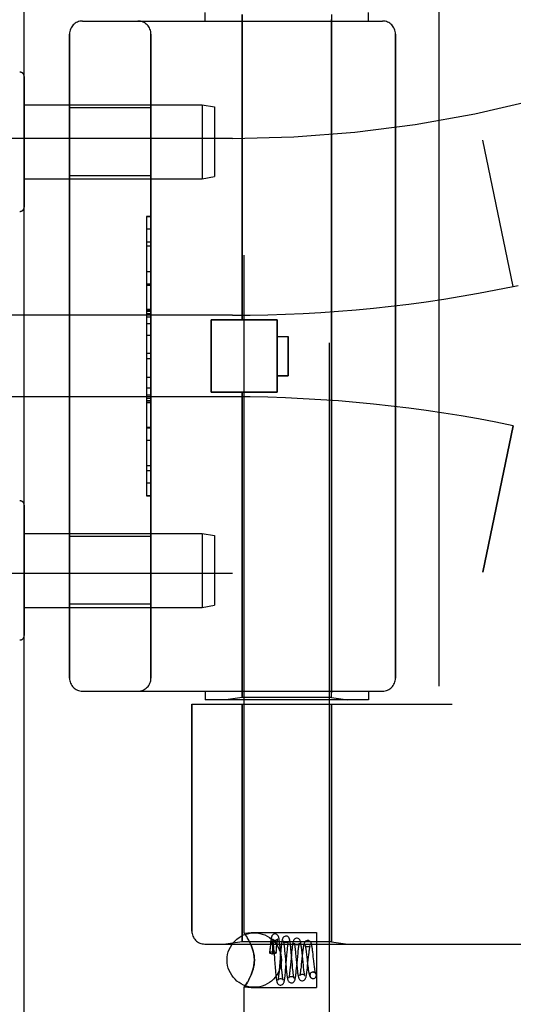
# Model space of a CAD drawing. Header units: inches. Extents: x 0 to 283, y 0 to 183.
# Tile 251 of 256: x 148.49 to 149.63, y 77.21 to 79.47. Entities that reach past the tile are written whole.
import ezdxf

# ---------------------------------------------------------------- set-up
doc = ezdxf.new("R2010")
doc.units = ezdxf.units.IN
doc.header["$LTSCALE"] = 15.583333
doc.header["$MEASUREMENT"] = 0
doc.linetypes.add('HIDDEN', pattern=[0.2, 0.1, -0.1])
doc.layers.get('0').update_dxf_attribs({"linetype": 'CONTINUOUS'})
doc.layers.add('LEFTHAND_DOOR_ASSEMBLY', color=7, linetype='CONTINUOUS')
doc.layers.add('RIGHTHAND_DOOR_ASSEMBLY', color=7, linetype='CONTINUOUS')

msp = doc.modelspace()

# ---------------------------------------------------------------- linework, layer by layer
at = {"color": 3, "linetype": 'Continuous'}
msp.add_line((148.5004, 53.176), (148.5004, 124.968), dxfattribs=at)
at = {"layer": 'LEFTHAND_DOOR_ASSEMBLY', "color": 8, "linetype": 'HIDDEN'}
for p, q in [((149.4544, 79.497), (149.4544, 77.897)), ((148.9169, 79.467), (148.9169, 79.487)), ((149.0014, 78.78), (149.0014, 79.4817)), ((149.2074, 77.9123), (149.2074, 79.4817)), ((149.2919, 79.467), (149.2919, 79.487)), ((148.6344, 79.467), (149.3244, 79.467)), ((148.6044, 79.437), (148.6044, 77.957)), ((148.7919, 77.957), (148.7919, 79.437)), ((149.3544, 79.437), (149.3544, 77.957)), ((148.7919, 79.2675), (148.6044, 79.2675)), ((148.9794, 79.197), (147.5614, 79.197)), ((149.6254, 78.857), (149.5556, 79.1936)), ((148.7919, 79.1115), (148.6044, 79.1115)), ((148.7819, 79.0179), (148.7919, 79.0179)), ((148.7819, 79.0179), (148.7819, 78.376)), ((148.7919, 79.0177), (148.7819, 79.0177)), ((148.7819, 78.9596), (148.7919, 78.9596)), ((148.7919, 78.9494), (148.7819, 78.9494)), ((148.7919, 78.8906), (148.7819, 78.8906)), ((148.7819, 78.8603), (148.7919, 78.8603)), ((149.6254, 78.857), (149.6369, 78.8594)), ((148.7819, 78.8038), (148.7919, 78.8038)), ((148.7819, 78.8036), (148.7919, 78.8036)), ((148.7919, 78.8033), (148.7819, 78.8033)), ((148.9794, 78.7907), (148.0118, 78.7907)), ((148.9304, 78.78), (149.0824, 78.78)), ((148.9304, 78.614), (148.9304, 78.78)), ((149.0824, 78.614), (149.0824, 78.78)), ((148.7819, 78.7454), (148.7919, 78.7454)), ((149.0824, 78.742), (149.1074, 78.742)), ((149.1074, 78.742), (149.1074, 78.652)), ((148.7919, 78.7033), (148.7819, 78.7033)), ((149.1074, 78.652), (149.0824, 78.652)), ((148.7919, 78.6231), (148.7819, 78.6231)), ((148.9304, 78.614), (149.0824, 78.614)), ((149.0014, 77.9123), (149.0014, 78.614)), ((148.9794, 78.6032), (148.0118, 78.6032)), ((148.7919, 78.6075), (148.7819, 78.6075)), ((148.7919, 78.5999), (148.7819, 78.5999)), ((148.7919, 78.5945), (148.7819, 78.5945)), ((148.7919, 78.5897), (148.7819, 78.5897)), ((148.7919, 78.5313), (148.7819, 78.5313)), ((149.6254, 78.5369), (149.5556, 78.2004)), ((148.7919, 78.405), (148.7819, 78.405)), ((148.7919, 78.376), (148.7819, 78.376)), ((148.7919, 78.2825), (148.6044, 78.2825)), ((148.9794, 78.197), (147.5614, 78.197)), ((148.7919, 78.1265), (148.6044, 78.1265)), ((148.6344, 77.927), (149.3244, 77.927)), ((148.9169, 77.927), (148.9169, 77.907)), ((149.0014, 77.9123), (148.9639, 77.907)), ((149.2074, 77.9123), (149.0014, 77.9123)), ((149.2074, 77.9123), (149.2449, 77.907)), ((149.2919, 77.927), (149.2919, 77.907)), ((148.8857, 77.897), (149.4844, 77.897)), ((148.8857, 77.897), (148.8857, 77.3757)), ((149.2919, 77.907), (148.9169, 77.907)), ((149.0014, 77.897), (149.0014, 77.351)), ((149.2074, 77.897), (149.2074, 77.351)), ((149.0014, 77.351), (148.9639, 77.3457)), ((149.2074, 77.351), (149.0014, 77.351)), ((149.2074, 77.351), (149.2449, 77.3457)), ((148.9157, 77.3457), (150.9794, 77.3457))]:
    msp.add_line(p, q, dxfattribs=at)
for centre, radius, start, end in [((148.9794, 81.9721), 2.7751, 270, 316.1116), ((148.6344, 79.437), 0.03, 90, 180), ((148.7619, 79.437), 0.03, 0, 90), ((149.3244, 79.437), 0.03, 0, 90), ((148.9794, 81.9721), 3.1814, 270, 281.7157), ((148.9794, 75.4219), 3.1814, 78.2843, 90), ((148.9794, 75.4219), 2.7751, 43.8884, 90), ((148.6344, 77.957), 0.03, 180, 270), ((148.7619, 77.957), 0.03, 270, 360), ((149.3244, 77.957), 0.03, 270, 360), ((148.9157, 77.3757), 0.03, 180, 270)]:
    msp.add_arc(centre, radius, start, end, dxfattribs=at)
at = {"layer": 'RIGHTHAND_DOOR_ASSEMBLY', "color": 8, "linetype": 'HIDDEN'}
for p, q in [((149.0064, 77.3704), (149.0064, 80.017)), ((149.2024, 77.169), (149.2024, 80.017)), ((149.4544, 79.497), (149.4544, 77.897)), ((148.9169, 79.467), (148.9169, 79.487)), ((149.0014, 79.4817), (149.0014, 78.78)), ((149.2074, 79.4817), (149.2074, 77.9123)), ((149.2919, 79.467), (149.2919, 79.487)), ((148.6344, 79.467), (149.3244, 79.467)), ((148.6044, 77.957), (148.6044, 79.437)), ((148.7919, 79.437), (148.7919, 77.957)), ((149.3544, 77.957), (149.3544, 79.437)), ((148.5004, 79.3394), (148.5004, 79.0396)), ((148.5004, 79.2745), (148.9096, 79.2745)), ((148.9096, 79.2745), (148.9379, 79.2695)), ((148.9096, 79.2745), (148.9096, 79.1045)), ((148.7919, 79.2675), (148.6044, 79.2675)), ((148.9379, 79.2695), (148.9379, 79.1095)), ((148.9794, 79.197), (147.5614, 79.197)), ((149.6254, 78.857), (149.5556, 79.1936)), ((148.7919, 79.1115), (148.6044, 79.1115)), ((148.5004, 79.1045), (148.9096, 79.1045)), ((148.9096, 79.1045), (148.9379, 79.1095)), ((148.7919, 79.018), (148.7819, 79.018)), ((148.7819, 79.018), (148.7819, 78.376)), ((148.7919, 78.9889), (148.7819, 78.9889)), ((148.7919, 78.8626), (148.7819, 78.8626)), ((149.6254, 78.857), (149.6369, 78.8594)), ((148.7919, 78.8043), (148.7819, 78.8043)), ((148.7919, 78.7995), (148.7819, 78.7995)), ((148.9794, 78.7907), (148.0118, 78.7907)), ((148.7919, 78.7941), (148.7819, 78.7941)), ((148.7919, 78.7864), (148.7819, 78.7864)), ((149.0824, 78.78), (148.9304, 78.78)), ((148.9304, 78.78), (148.9304, 78.614)), ((149.0824, 78.78), (149.0824, 78.614)), ((148.7919, 78.7709), (148.7819, 78.7709)), ((149.0824, 78.742), (149.1074, 78.742)), ((149.1074, 78.652), (149.1074, 78.742)), ((148.7919, 78.6907), (148.7819, 78.6907)), ((148.7819, 78.6486), (148.7919, 78.6486)), ((149.0824, 78.652), (149.1074, 78.652)), ((149.0824, 78.614), (148.9304, 78.614)), ((149.0014, 78.614), (149.0014, 77.9123)), ((148.9794, 78.6032), (148.0118, 78.6032)), ((148.7919, 78.5906), (148.7819, 78.5906)), ((148.7819, 78.5903), (148.7919, 78.5903)), ((148.7819, 78.5902), (148.7919, 78.5902)), ((148.7819, 78.5336), (148.7919, 78.5336)), ((149.5556, 78.2004), (149.6254, 78.5369)), ((148.7919, 78.5034), (148.7819, 78.5034)), ((148.7919, 78.4446), (148.7819, 78.4446)), ((148.7819, 78.4344), (148.7919, 78.4344)), ((148.7919, 78.3762), (148.7819, 78.3762)), ((148.7819, 78.376), (148.7919, 78.376)), ((148.5004, 78.3544), (148.5004, 78.0546)), ((148.5004, 78.2895), (148.9096, 78.2895)), ((148.7919, 78.2825), (148.6044, 78.2825)), ((148.9096, 78.2895), (148.9379, 78.2845)), ((148.9096, 78.2895), (148.9096, 78.1195)), ((148.9379, 78.2845), (148.9379, 78.1245)), ((148.9794, 78.197), (147.5614, 78.197)), ((148.5004, 78.1195), (148.9096, 78.1195)), ((148.7919, 78.1265), (148.6044, 78.1265)), ((148.9096, 78.1195), (148.9379, 78.1245)), ((148.6344, 77.927), (149.3244, 77.927)), ((148.9169, 77.927), (148.9169, 77.907)), ((149.0014, 77.9123), (148.9639, 77.907)), ((149.2074, 77.9123), (149.0014, 77.9123)), ((149.2074, 77.9123), (149.2449, 77.907)), ((149.2919, 77.927), (149.2919, 77.907)), ((148.8857, 77.897), (149.4844, 77.897)), ((148.8857, 77.3757), (148.8857, 77.897)), ((149.2919, 77.907), (148.9169, 77.907)), ((149.0014, 77.351), (149.0014, 77.897)), ((149.2074, 77.351), (149.2074, 77.897)), ((149.0064, 77.3704), (149.0224, 77.3725)), ((149.0064, 77.3704), (149.0067, 77.37)), ((149.0224, 77.3725), (149.1724, 77.3725)), ((149.1724, 77.3725), (149.1724, 77.2455)), ((149.0014, 77.351), (148.9639, 77.3457)), ((149.2074, 77.351), (149.0014, 77.351)), ((149.0113, 77.3635), (149.0138, 77.3596)), ((149.0195, 77.3492), (149.0224, 77.3429)), ((149.2074, 77.351), (149.2449, 77.3457)), ((148.9157, 77.3457), (150.9794, 77.3457)), ((149.0656, 77.3337), (149.0649, 77.3256)), ((149.0653, 77.3248), (149.0656, 77.3275)), ((149.066, 77.3388), (149.0656, 77.3337)), ((149.0656, 77.3275), (149.0658, 77.3299)), ((149.0658, 77.3299), (149.0661, 77.3321)), ((149.0661, 77.3321), (149.0663, 77.3341)), ((149.0663, 77.3341), (149.0665, 77.3358)), ((149.0665, 77.3358), (149.0667, 77.3373)), ((149.0714, 77.3439), (149.0714, 77.3433)), ((149.0714, 77.3433), (149.0715, 77.3428)), ((149.0715, 77.3428), (149.0715, 77.3421)), ((149.0715, 77.3421), (149.0715, 77.3414)), ((149.0715, 77.3414), (149.0716, 77.3405)), ((149.0716, 77.3405), (149.0716, 77.3396)), ((149.0716, 77.3396), (149.0716, 77.3385)), ((149.0716, 77.3385), (149.0717, 77.3374)), ((149.0717, 77.3374), (149.0717, 77.336)), ((149.0717, 77.336), (149.0717, 77.3346)), ((149.0717, 77.3346), (149.0717, 77.3321)), ((149.0717, 77.3321), (149.0717, 77.3292)), ((149.0717, 77.3292), (149.0717, 77.3258)), ((149.0717, 77.3258), (149.0717, 77.3232)), ((149.0733, 77.3437), (149.0736, 77.3398)), ((149.0736, 77.3398), (149.074, 77.3355)), ((149.074, 77.3355), (149.0747, 77.3284)), ((149.0747, 77.3284), (149.0757, 77.3147)), ((149.0799, 77.3255), (149.0803, 77.3309)), ((149.0803, 77.3309), (149.0807, 77.3352)), ((149.0807, 77.3352), (149.081, 77.3393)), ((149.0888, 77.3377), (149.0883, 77.3429)), ((149.0893, 77.3322), (149.0888, 77.3377)), ((149.09, 77.3235), (149.0893, 77.3322)), ((149.0904, 77.3292), (149.0899, 77.3235)), ((149.0984, 77.3392), (149.0988, 77.3353)), ((149.0988, 77.3353), (149.0992, 77.331)), ((149.0992, 77.331), (149.0999, 77.324)), ((149.1046, 77.3204), (149.1052, 77.3279)), ((149.1052, 77.3279), (149.1057, 77.3325)), ((149.1139, 77.3338), (149.1134, 77.339)), ((149.1144, 77.3284), (149.1139, 77.3338)), ((149.1154, 77.3171), (149.1144, 77.3284)), ((149.1154, 77.3267), (149.1148, 77.3207)), ((149.1241, 77.3296), (149.1246, 77.3248)), ((149.1246, 77.3248), (149.1254, 77.3169)), ((149.1294, 77.3173), (149.1301, 77.3249)), ((149.1394, 77.3264), (149.1388, 77.3317)), ((149.1403, 77.318), (149.1394, 77.3264)), ((149.1492, 77.3267), (149.1497, 77.3224)), ((149.1647, 77.322), (149.164, 77.3275)), ((149.0724, 77.3232), (149.0717, 77.3232)), ((149.0767, 77.3027), (149.0777, 77.2906)), ((149.0899, 77.3235), (149.0875, 77.2943)), ((149.0914, 77.3059), (149.09, 77.3235)), ((149.0925, 77.2924), (149.0914, 77.3059)), ((149.1015, 77.3049), (149.1026, 77.2934)), ((149.1022, 77.2922), (149.1046, 77.3204)), ((149.1148, 77.3207), (149.1126, 77.2969)), ((149.1254, 77.3169), (149.1274, 77.2966)), ((149.1273, 77.2948), (149.1294, 77.3173)), ((149.1397, 77.3189), (149.1376, 77.2985)), ((149.1416, 77.3039), (149.1403, 77.318)), ((149.1424, 77.2963), (149.1416, 77.3039)), ((149.1523, 77.2958), (149.1544, 77.316)), ((149.1544, 77.316), (149.1549, 77.3212)), ((149.1653, 77.3162), (149.1647, 77.322)), ((149.1663, 77.3073), (149.1653, 77.3162)), ((149.1673, 77.2989), (149.1663, 77.3073)), ((149.0777, 77.2906), (149.0782, 77.2848)), ((149.0782, 77.2848), (149.0787, 77.2793)), ((149.0868, 77.2867), (149.0864, 77.2821)), ((149.0875, 77.2943), (149.0868, 77.2867)), ((149.0931, 77.2852), (149.0925, 77.2924)), ((149.0935, 77.2809), (149.0931, 77.2852)), ((149.0939, 77.277), (149.0935, 77.2809)), ((149.1017, 77.2866), (149.1022, 77.2922)), ((149.1026, 77.2934), (149.1031, 77.2879)), ((149.1031, 77.2879), (149.1036, 77.2827)), ((149.1121, 77.2917), (149.1116, 77.2868)), ((149.1126, 77.2969), (149.1121, 77.2917)), ((149.1178, 77.2908), (149.1171, 77.298)), ((149.1182, 77.2865), (149.1178, 77.2908)), ((149.1186, 77.2825), (149.1182, 77.2865)), ((149.1268, 77.2892), (149.1273, 77.2948)), ((149.1274, 77.2966), (149.128, 77.2907)), ((149.1376, 77.2985), (149.137, 77.2933)), ((149.1429, 77.2917), (149.1424, 77.2963)), ((149.1433, 77.2876), (149.1429, 77.2917)), ((149.1523, 77.2993), (149.1529, 77.294)), ((149.1649, 77.2815), (149.1635, 77.2813)), ((149.1635, 77.2813), (149.1648, 77.2815)), ((149.1679, 77.2938), (149.1673, 77.2989)), ((149.0224, 77.275), (149.0195, 77.2687)), ((149.1648, 77.2665), (149.1663, 77.2666)), ((149.1649, 77.2665), (149.1663, 77.2666)), ((149.0064, 77.2475), (149.0224, 77.2455)), ((149.0064, 77.169), (149.0064, 77.2475)), ((149.0224, 77.2455), (149.1724, 77.2455))]:
    msp.add_line(p, q, dxfattribs=at)
for points in [[(149.0224, 77.3429), (149.0195, 77.3492), (149.0167, 77.3548), (149.0138, 77.3596), (149.0113, 77.3635), (149.0092, 77.3666), (149.0077, 77.3687), (149.0067, 77.37)], [(149.0774, 77.369), (149.0765, 77.3689), (149.0747, 77.3685), (149.073, 77.3676), (149.0717, 77.3665), (149.0708, 77.3654), (149.0701, 77.3644), (149.0697, 77.3634), (149.0694, 77.3625), (149.0691, 77.3616), (149.0689, 77.3607), (149.0686, 77.3597), (149.0684, 77.3586), (149.0682, 77.3574), (149.068, 77.3561), (149.0678, 77.3546), (149.0676, 77.3531), (149.0673, 77.3514), (149.0671, 77.3496), (149.0669, 77.3477), (149.0667, 77.3457), (149.0665, 77.3435), (149.066, 77.3388)], [(149.0883, 77.3429), (149.0881, 77.3453), (149.0878, 77.3476), (149.0876, 77.3498), (149.0873, 77.3518), (149.0871, 77.3536), (149.0869, 77.3552), (149.0866, 77.3567), (149.0864, 77.3581), (149.0862, 77.3593), (149.0859, 77.3604), (149.0857, 77.3614), (149.0854, 77.3624), (149.085, 77.3633), (149.0846, 77.3643), (149.084, 77.3654), (149.0831, 77.3665), (149.0817, 77.3676), (149.0801, 77.3685), (149.0782, 77.3689), (149.0774, 77.369)], [(149.0667, 77.3373), (149.0669, 77.3387), (149.067, 77.3393), (149.0671, 77.3399), (149.0672, 77.3405), (149.0673, 77.341), (149.0674, 77.3415), (149.0675, 77.3419), (149.0676, 77.3424), (149.0676, 77.3428), (149.0677, 77.3432), (149.0678, 77.3436), (149.0679, 77.3439), (149.0679, 77.3442), (149.068, 77.3445), (149.0681, 77.3448), (149.0681, 77.3451), (149.0682, 77.3454), (149.0683, 77.3456), (149.0683, 77.3459), (149.0684, 77.3461), (149.0684, 77.3463), (149.0685, 77.3465), (149.0686, 77.3467), (149.0686, 77.3469), (149.0687, 77.3471), (149.0688, 77.3473), (149.0688, 77.3475), (149.0689, 77.3476), (149.069, 77.3478), (149.069, 77.348), (149.0691, 77.3481), (149.0692, 77.3483), (149.0692, 77.3484), (149.0693, 77.3485), (149.0694, 77.3486), (149.0695, 77.3487), (149.0695, 77.3488), (149.0696, 77.3489), (149.0697, 77.3489), (149.0698, 77.349), (149.0699, 77.349), (149.07, 77.349), (149.0701, 77.349), (149.0703, 77.3489), (149.0704, 77.3488), (149.0705, 77.3486), (149.0706, 77.3484), (149.0707, 77.3482), (149.0707, 77.3481), (149.0708, 77.3479), (149.0708, 77.3478), (149.0709, 77.3476), (149.0709, 77.3475), (149.0709, 77.3473), (149.071, 77.3472), (149.071, 77.3471), (149.071, 77.3469), (149.071, 77.3468), (149.0711, 77.3467), (149.0711, 77.3466), (149.0711, 77.3464), (149.0711, 77.3463), (149.0711, 77.3462), (149.0712, 77.346), (149.0712, 77.3459), (149.0712, 77.3457), (149.0712, 77.3456), (149.0712, 77.3454), (149.0713, 77.3453), (149.0713, 77.3451), (149.0713, 77.3449), (149.0713, 77.3447), (149.0713, 77.3445), (149.0714, 77.3443), (149.0714, 77.3441), (149.0714, 77.3439)], [(149.0773, 77.354), (149.0762, 77.3541), (149.0747, 77.3545), (149.0734, 77.3552), (149.0724, 77.356), (149.0718, 77.3567), (149.0714, 77.3573), (149.0712, 77.3576), (149.0712, 77.3577)], [(149.0712, 77.3577), (149.0712, 77.3577), (149.0712, 77.3576), (149.0713, 77.3573), (149.0714, 77.3569), (149.0716, 77.3563), (149.0717, 77.3555), (149.0718, 77.3547), (149.072, 77.3537), (149.0722, 77.3526), (149.0723, 77.3514), (149.0725, 77.3501), (149.0727, 77.3487), (149.0729, 77.3471), (149.0731, 77.3454), (149.0733, 77.3437)], [(149.0835, 77.3576), (149.0835, 77.3576), (149.0835, 77.3577), (149.0835, 77.3576), (149.0833, 77.3572), (149.0828, 77.3566), (149.0821, 77.3559), (149.081, 77.3551), (149.0796, 77.3544), (149.078, 77.354), (149.0773, 77.354)], [(149.081, 77.3393), (149.0814, 77.343), (149.0816, 77.3448), (149.0818, 77.3465), (149.0819, 77.348), (149.0821, 77.3495), (149.0823, 77.3508), (149.0825, 77.3521), (149.0826, 77.3532), (149.0828, 77.3542), (149.0829, 77.3551), (149.0831, 77.3559), (149.0832, 77.3565), (149.0833, 77.357), (149.0834, 77.3574), (149.0835, 77.3576)], [(149.1024, 77.364), (149.1014, 77.3639), (149.0995, 77.3634), (149.0977, 77.3625), (149.0964, 77.3613), (149.0955, 77.3601), (149.0949, 77.359), (149.0945, 77.358), (149.0942, 77.357), (149.0939, 77.356), (149.0936, 77.3549), (149.0933, 77.3537), (149.0931, 77.3524), (149.0929, 77.3509), (149.0926, 77.3494), (149.0924, 77.3476), (149.0921, 77.3458), (149.0919, 77.3438), (149.0916, 77.3416), (149.0914, 77.3394), (149.0911, 77.337), (149.0909, 77.3345), (149.0904, 77.3292)], [(149.1023, 77.349), (149.1013, 77.3491), (149.0998, 77.3495), (149.0985, 77.3501), (149.0976, 77.3509), (149.0969, 77.3516), (149.0965, 77.3522), (149.0963, 77.3525), (149.0963, 77.3526)], [(149.0963, 77.3526), (149.0963, 77.3526), (149.0963, 77.3524), (149.0964, 77.3521), (149.0965, 77.3516), (149.0967, 77.351), (149.0969, 77.3502), (149.097, 77.3492), (149.0972, 77.3481), (149.0974, 77.3469), (149.0976, 77.3456), (149.0978, 77.3442), (149.098, 77.3426), (149.0982, 77.3409), (149.0984, 77.3392)], [(149.1083, 77.3522), (149.1084, 77.3524), (149.1084, 77.3526), (149.1084, 77.3525), (149.1082, 77.3522), (149.1078, 77.3517), (149.1071, 77.3509), (149.106, 77.3501), (149.1046, 77.3494), (149.103, 77.349), (149.1023, 77.349)], [(149.1134, 77.339), (149.1131, 77.3414), (149.1128, 77.3437), (149.1126, 77.3459), (149.1123, 77.3479), (149.112, 77.3497), (149.1118, 77.3513), (149.1115, 77.3528), (149.1113, 77.3541), (149.111, 77.3553), (149.1107, 77.3564), (149.1104, 77.3574), (149.1101, 77.3584), (149.1096, 77.3594), (149.1089, 77.3605), (149.108, 77.3616), (149.1066, 77.3627), (149.1049, 77.3635), (149.1031, 77.364), (149.1024, 77.364)], [(149.1057, 77.3325), (149.1061, 77.3367), (149.1063, 77.3386), (149.1065, 77.3404), (149.1067, 77.3421), (149.1069, 77.3438), (149.1071, 77.3453), (149.1073, 77.3466), (149.1074, 77.3479), (149.1076, 77.349), (149.1078, 77.35), (149.108, 77.3508), (149.1081, 77.3515), (149.1082, 77.3521), (149.1083, 77.3522)], [(149.1274, 77.359), (149.1264, 77.3589), (149.1244, 77.3584), (149.1227, 77.3574), (149.1214, 77.3562), (149.1205, 77.3551), (149.1198, 77.3539), (149.1194, 77.3528), (149.119, 77.3517), (149.1187, 77.3505), (149.1183, 77.3492), (149.118, 77.3477), (149.1177, 77.3461), (149.1175, 77.3443), (149.1172, 77.3422), (149.1169, 77.34), (149.1166, 77.3377), (149.1163, 77.3351), (149.116, 77.3325), (149.1154, 77.3267)], [(149.1273, 77.344), (149.1263, 77.3441), (149.1249, 77.3445), (149.1236, 77.3451), (149.1226, 77.3458), (149.122, 77.3465), (149.1216, 77.3471), (149.1214, 77.3474), (149.1214, 77.3474)], [(149.1214, 77.3474), (149.1214, 77.3474), (149.1214, 77.3473), (149.1216, 77.3469), (149.1217, 77.3463), (149.1219, 77.3456), (149.1221, 77.3446), (149.1223, 77.3436), (149.1225, 77.3423), (149.1227, 77.3409), (149.1229, 77.3394), (149.1231, 77.3377), (149.1234, 77.3359), (149.1236, 77.3339), (149.1239, 77.3318), (149.1241, 77.3296)], [(149.1388, 77.3317), (149.1386, 77.3342), (149.1383, 77.3366), (149.138, 77.3389), (149.1377, 77.3411), (149.1374, 77.3431), (149.1371, 77.3449), (149.1369, 77.3466), (149.1366, 77.3481), (149.1363, 77.3495), (149.136, 77.3507), (149.1356, 77.3519), (149.1353, 77.353), (149.1348, 77.3541), (149.1341, 77.3552), (149.1332, 77.3564), (149.1318, 77.3576), (149.1301, 77.3585), (149.1282, 77.3589), (149.1273, 77.359)], [(149.1331, 77.347), (149.1332, 77.3472), (149.1333, 77.3474), (149.1333, 77.3474), (149.1331, 77.3471), (149.1327, 77.3465), (149.132, 77.3458), (149.1309, 77.345), (149.1294, 77.3443), (149.1279, 77.344), (149.1273, 77.344)], [(149.1301, 77.3249), (149.1306, 77.3295), (149.1308, 77.3316), (149.1311, 77.3337), (149.1313, 77.3356), (149.1315, 77.3374), (149.1317, 77.3391), (149.132, 77.3406), (149.1322, 77.342), (149.1324, 77.3433), (149.1326, 77.3444), (149.1328, 77.3454), (149.1329, 77.3462), (149.1331, 77.3468), (149.1331, 77.347)], [(149.1523, 77.354), (149.1514, 77.3539), (149.1494, 77.3534), (149.1477, 77.3524), (149.1463, 77.3512), (149.1454, 77.35), (149.1447, 77.3488), (149.1443, 77.3477), (149.1439, 77.3465), (149.1435, 77.3453), (149.1432, 77.3439), (149.1429, 77.3424), (149.1425, 77.3408), (149.1422, 77.3389), (149.1419, 77.3369), (149.1416, 77.3347), (149.1413, 77.3324), (149.141, 77.3299), (149.1407, 77.3273), (149.1403, 77.3246), (149.1397, 77.3189)], [(149.164, 77.3275), (149.1637, 77.3301), (149.1634, 77.3325), (149.1631, 77.3348), (149.1628, 77.3369), (149.1625, 77.3388), (149.1622, 77.3406), (149.1619, 77.3422), (149.1616, 77.3437), (149.1612, 77.345), (149.1609, 77.3462), (149.1606, 77.3472), (149.1602, 77.3483), (149.1597, 77.3493), (149.159, 77.3505), (149.158, 77.3516), (149.1566, 77.3527), (149.1549, 77.3535), (149.1531, 77.354), (149.1523, 77.354)], [(149.0224, 77.3429), (149.0241, 77.3387), (149.0256, 77.3342), (149.027, 77.3297), (149.0281, 77.3249), (149.029, 77.3197), (149.0296, 77.3144), (149.0298, 77.309), (149.0296, 77.3036), (149.029, 77.2983), (149.0281, 77.2932), (149.027, 77.2883), (149.0256, 77.2838), (149.0241, 77.2793), (149.0224, 77.275)], [(149.0224, 77.275), (149.0249, 77.2817), (149.027, 77.2884), (149.0285, 77.2953), (149.0295, 77.3022), (149.0298, 77.3091), (149.0294, 77.316), (149.0285, 77.3229), (149.027, 77.3297), (149.0249, 77.3363), (149.0224, 77.3429)], [(149.0649, 77.3256), (149.065, 77.3259), (149.0655, 77.3264), (149.0663, 77.3269), (149.0675, 77.3273), (149.069, 77.3276), (149.0706, 77.3278), (149.0724, 77.3278)], [(149.0653, 77.3248), (149.065, 77.3253), (149.0649, 77.3256)], [(149.0653, 77.3248), (149.067, 77.3244), (149.0686, 77.324), (149.0702, 77.3236), (149.0717, 77.3232)], [(149.0724, 77.3278), (149.0744, 77.3277), (149.0761, 77.3275), (149.0777, 77.3271), (149.0789, 77.3267), (149.0796, 77.3261), (149.0799, 77.3255), (149.0799, 77.3255)], [(149.0799, 77.3255), (149.0796, 77.3249), (149.0789, 77.3244), (149.0777, 77.3239), (149.0761, 77.3235), (149.0744, 77.3233), (149.0724, 77.3232)], [(149.0999, 77.324), (149.101, 77.3106), (149.1015, 77.3049)], [(149.1523, 77.339), (149.1517, 77.339), (149.1502, 77.3393), (149.1488, 77.34), (149.1478, 77.3407), (149.1471, 77.3414), (149.1467, 77.3419), (149.1465, 77.3422), (149.1465, 77.3423)], [(149.1465, 77.3423), (149.1466, 77.3421), (149.1467, 77.3417), (149.1469, 77.3411), (149.147, 77.3403), (149.1472, 77.3394), (149.1475, 77.3383), (149.1477, 77.3371), (149.1479, 77.3357), (149.1482, 77.3341), (149.1484, 77.3325), (149.1487, 77.3307), (149.1489, 77.3288), (149.1492, 77.3267)], [(149.1579, 77.3416), (149.158, 77.342), (149.1581, 77.3423), (149.1581, 77.3423), (149.158, 77.3421), (149.1576, 77.3415), (149.1569, 77.3407), (149.1558, 77.3399), (149.1544, 77.3393), (149.1529, 77.339), (149.1523, 77.339)], [(149.1549, 77.3212), (149.1555, 77.326), (149.1557, 77.3282), (149.156, 77.3303), (149.1563, 77.3322), (149.1565, 77.334), (149.1568, 77.3357), (149.157, 77.3371), (149.1572, 77.3385), (149.1575, 77.3396), (149.1577, 77.3406), (149.1579, 77.3414), (149.1579, 77.3416)], [(149.0757, 77.3147), (149.0762, 77.3088), (149.0767, 77.3027)], [(149.1171, 77.298), (149.1159, 77.3114), (149.1154, 77.3171)], [(149.1497, 77.3224), (149.1505, 77.3151), (149.1508, 77.3126)], [(149.1508, 77.3126), (149.1514, 77.3073), (149.1523, 77.2993)], [(149.0787, 77.2793), (149.0789, 77.2768), (149.0792, 77.2744), (149.0794, 77.2721), (149.0797, 77.27), (149.0799, 77.268), (149.0802, 77.2662), (149.0804, 77.2646), (149.0806, 77.2631), (149.0809, 77.2618), (149.0811, 77.2606), (149.0814, 77.2595), (149.0817, 77.2585), (149.082, 77.2575), (149.0824, 77.2565), (149.083, 77.2554), (149.0839, 77.2542), (149.0852, 77.253), (149.0869, 77.2521), (149.0889, 77.2515), (149.0899, 77.2515)], [(149.0864, 77.2821), (149.086, 77.2779), (149.0858, 77.276), (149.0856, 77.2742), (149.0854, 77.2725), (149.0852, 77.271), (149.085, 77.2695), (149.0848, 77.2682), (149.0846, 77.267), (149.0844, 77.266), (149.0843, 77.2651), (149.0841, 77.2643), (149.084, 77.2637), (149.0839, 77.2632), (149.0838, 77.2631)], [(149.0899, 77.2515), (149.0906, 77.2515), (149.0924, 77.2519), (149.0941, 77.2528), (149.0954, 77.2538), (149.0964, 77.2549), (149.0971, 77.256), (149.0975, 77.257), (149.0979, 77.258), (149.0982, 77.259), (149.0984, 77.2601), (149.0987, 77.2613), (149.099, 77.2626), (149.0992, 77.264), (149.0995, 77.2656), (149.0997, 77.2674), (149.1, 77.2693), (149.1002, 77.2714), (149.1005, 77.2736), (149.1007, 77.276), (149.101, 77.2785), (149.1012, 77.2811), (149.1017, 77.2866)], [(149.1036, 77.2827), (149.1039, 77.2803), (149.1041, 77.278), (149.1044, 77.2758), (149.1047, 77.2738), (149.1049, 77.2719), (149.1052, 77.2702), (149.1054, 77.2686), (149.1057, 77.2672), (149.106, 77.2659), (149.1063, 77.2647), (149.1066, 77.2636), (149.1069, 77.2625), (149.1074, 77.2615), (149.108, 77.2604), (149.1089, 77.2592), (149.1102, 77.258), (149.112, 77.2571), (149.1139, 77.2565), (149.1149, 77.2565)], [(149.1116, 77.2868), (149.1111, 77.2824), (149.1109, 77.2804), (149.1107, 77.2785), (149.1104, 77.2768), (149.1102, 77.2752), (149.11, 77.2738), (149.1098, 77.2725), (149.1096, 77.2713), (149.1094, 77.2703), (149.1092, 77.2695), (149.1091, 77.2688), (149.109, 77.2686)], [(149.1148, 77.2565), (149.1156, 77.2565), (149.1174, 77.2569), (149.1191, 77.2577), (149.1204, 77.2588), (149.1214, 77.26), (149.1221, 77.2611), (149.1226, 77.2622), (149.123, 77.2632), (149.1233, 77.2643), (149.1236, 77.2656), (149.1239, 77.2669), (149.1242, 77.2685), (149.1245, 77.2702), (149.1248, 77.2721), (149.1251, 77.2741), (149.1254, 77.2763), (149.1257, 77.2787), (149.1259, 77.2812), (149.1262, 77.2838), (149.1268, 77.2892)], [(149.1208, 77.268), (149.1208, 77.268), (149.1208, 77.2682), (149.1206, 77.2687), (149.1205, 77.2693), (149.1203, 77.27), (149.1202, 77.2709), (149.12, 77.2719), (149.1198, 77.273), (149.1196, 77.2743), (149.1194, 77.2757), (149.1192, 77.2772), (149.119, 77.2789), (149.1188, 77.2806), (149.1186, 77.2825)], [(149.128, 77.2907), (149.1283, 77.2878), (149.1287, 77.285), (149.129, 77.2824), (149.1293, 77.2799), (149.1297, 77.2776), (149.13, 77.2755), (149.1303, 77.2736), (149.1307, 77.2719), (149.131, 77.2704), (149.1314, 77.269), (149.1318, 77.2678), (149.1323, 77.2666), (149.133, 77.2654), (149.1339, 77.2642), (149.1352, 77.263), (149.1369, 77.2621), (149.1389, 77.2615), (149.1398, 77.2615)], [(149.137, 77.2933), (149.1365, 77.2886), (149.1362, 77.2864), (149.136, 77.2844), (149.1357, 77.2825), (149.1355, 77.2808), (149.1352, 77.2792), (149.135, 77.2778), (149.1348, 77.2765), (149.1346, 77.2755), (149.1344, 77.2746), (149.1342, 77.2739), (149.1341, 77.2737)], [(149.1398, 77.2615), (149.1406, 77.2615), (149.1425, 77.262), (149.1442, 77.2628), (149.1456, 77.2639), (149.1465, 77.2651), (149.1472, 77.2663), (149.1477, 77.2674), (149.1481, 77.2685), (149.1485, 77.2696), (149.1488, 77.2709), (149.1491, 77.2723), (149.1494, 77.2739), (149.1497, 77.2757), (149.15, 77.2776), (149.1504, 77.2798), (149.1507, 77.2821), (149.151, 77.2846), (149.1513, 77.2873), (149.1516, 77.29), (149.1523, 77.2958)], [(149.1456, 77.2732), (149.1457, 77.2732), (149.1457, 77.2731), (149.1457, 77.2732), (149.1456, 77.2735), (149.1454, 77.2741), (149.1453, 77.2748), (149.1451, 77.2756), (149.1449, 77.2766), (149.1447, 77.2778), (149.1445, 77.2791), (149.1443, 77.2805), (149.144, 77.2821), (149.1438, 77.2838), (149.1436, 77.2856), (149.1433, 77.2876)], [(149.1529, 77.294), (149.1532, 77.2915), (149.1535, 77.289), (149.1538, 77.2867), (149.1542, 77.2845), (149.1545, 77.2824), (149.1548, 77.2804), (149.1552, 77.2786), (149.1555, 77.277), (149.1559, 77.2755), (149.1563, 77.2741), (149.1567, 77.2728), (149.1572, 77.2716), (149.1579, 77.2704), (149.1588, 77.2692), (149.1602, 77.268), (149.162, 77.267), (149.1639, 77.2665), (149.1648, 77.2665)], [(149.1635, 77.2813), (149.1629, 77.2812), (149.1612, 77.2805), (149.1596, 77.2793), (149.1584, 77.2777), (149.1577, 77.2759), (149.1574, 77.274), (149.1577, 77.272), (149.1584, 77.2702), (149.1596, 77.2687), (149.1612, 77.2675), (149.1629, 77.2668), (149.1649, 77.2665)], [(149.1648, 77.2815), (149.1657, 77.2814), (149.1673, 77.281), (149.1687, 77.2802), (149.1697, 77.2794), (149.1702, 77.2788), (149.1705, 77.2784)], [(149.1663, 77.2666), (149.1669, 77.2668), (149.1686, 77.2675), (149.1702, 77.2687), (149.1714, 77.2702), (149.1721, 77.272), (149.1724, 77.274), (149.1721, 77.2759), (149.1714, 77.2777), (149.1702, 77.2793), (149.1686, 77.2805), (149.1669, 77.2812), (149.1649, 77.2815)], [(149.1705, 77.2784), (149.1705, 77.2783), (149.1706, 77.2782), (149.1705, 77.2784), (149.1704, 77.2788), (149.1702, 77.2794), (149.17, 77.2803), (149.1698, 77.2813), (149.1695, 77.2826), (149.1693, 77.284), (149.169, 77.2857), (149.1687, 77.2874), (149.1685, 77.2894), (149.1682, 77.2916), (149.1679, 77.2938)], [(149.0167, 77.2632), (149.0138, 77.2584), (149.0113, 77.2545), (149.0092, 77.2514), (149.0077, 77.2492), (149.0067, 77.248)], [(149.0092, 77.2514), (149.0113, 77.2545), (149.0138, 77.2584)], [(149.0167, 77.2632), (149.0195, 77.2687), (149.0224, 77.275)], [(149.0838, 77.2631), (149.0838, 77.2629), (149.0837, 77.2628), (149.0838, 77.2629), (149.084, 77.2633), (149.0844, 77.2638), (149.085, 77.2646), (149.086, 77.2653), (149.0873, 77.266), (149.0888, 77.2664), (149.0898, 77.2665)], [(149.0898, 77.2665), (149.0909, 77.2664), (149.0926, 77.2659), (149.0941, 77.265), (149.0951, 77.2641), (149.0956, 77.2634), (149.0959, 77.263), (149.096, 77.2628), (149.0959, 77.2628)], [(149.0959, 77.2628), (149.0959, 77.2629), (149.0959, 77.2631), (149.0958, 77.2635), (149.0956, 77.2641), (149.0955, 77.2648), (149.0953, 77.2657), (149.0952, 77.2667), (149.095, 77.2678), (149.0948, 77.269), (149.0946, 77.2704), (149.0944, 77.2719), (149.0942, 77.2735), (149.0941, 77.2752), (149.0939, 77.277)], [(149.109, 77.2686), (149.109, 77.2683), (149.1089, 77.2681), (149.1088, 77.268), (149.1089, 77.2681), (149.1092, 77.2685), (149.1097, 77.2692), (149.1106, 77.2701), (149.112, 77.2708), (149.1136, 77.2714), (149.1148, 77.2715)], [(149.1148, 77.2715), (149.1158, 77.2714), (149.1175, 77.2709), (149.119, 77.2701), (149.12, 77.2692), (149.1205, 77.2685), (149.1208, 77.2681), (149.1209, 77.2679), (149.1208, 77.268)], [(149.1341, 77.2737), (149.134, 77.2734), (149.134, 77.2732), (149.134, 77.2731), (149.1341, 77.2734), (149.1344, 77.2739), (149.135, 77.2745), (149.136, 77.2753), (149.1372, 77.276), (149.1387, 77.2764), (149.1398, 77.2765)], [(149.1398, 77.2765), (149.1408, 77.2764), (149.1425, 77.2759), (149.1439, 77.2751), (149.1449, 77.2742), (149.1454, 77.2736), (149.1456, 77.2732)], [(149.0064, 77.2475), (149.0067, 77.248), (149.0077, 77.2492)]]:
    msp.add_lwpolyline(points, dxfattribs=at)
msp.add_circle((149.0294, 77.309), 0.0625, dxfattribs=at)
for centre, radius, start, end in [((148.9794, 81.9721), 2.7751, 270, 316.1116), ((148.6344, 79.437), 0.03, 90, 180), ((148.7619, 79.437), 0.03, 0, 90), ((149.3244, 79.437), 0.03, 0, 90), ((148.4904, 79.3394), 0.01, 360, 93.2246), ((148.4904, 79.0396), 0.01, 266.7754, 0), ((148.9794, 81.9721), 3.1814, 270, 281.7157), ((148.9794, 75.4219), 3.1814, 78.2843, 90), ((148.4904, 78.3544), 0.01, 360, 93.2246), ((148.9794, 75.4219), 2.7751, 43.8884, 90), ((148.4904, 78.0546), 0.01, 266.7754, 0), ((148.6344, 77.957), 0.03, 180, 270), ((148.7619, 77.957), 0.03, 270, 360), ((149.3244, 77.957), 0.03, 270, 360), ((148.9157, 77.3757), 0.03, 180, 270)]:
    msp.add_arc(centre, radius, start, end, dxfattribs=at)

doc.saveas('drawing.dxf')
